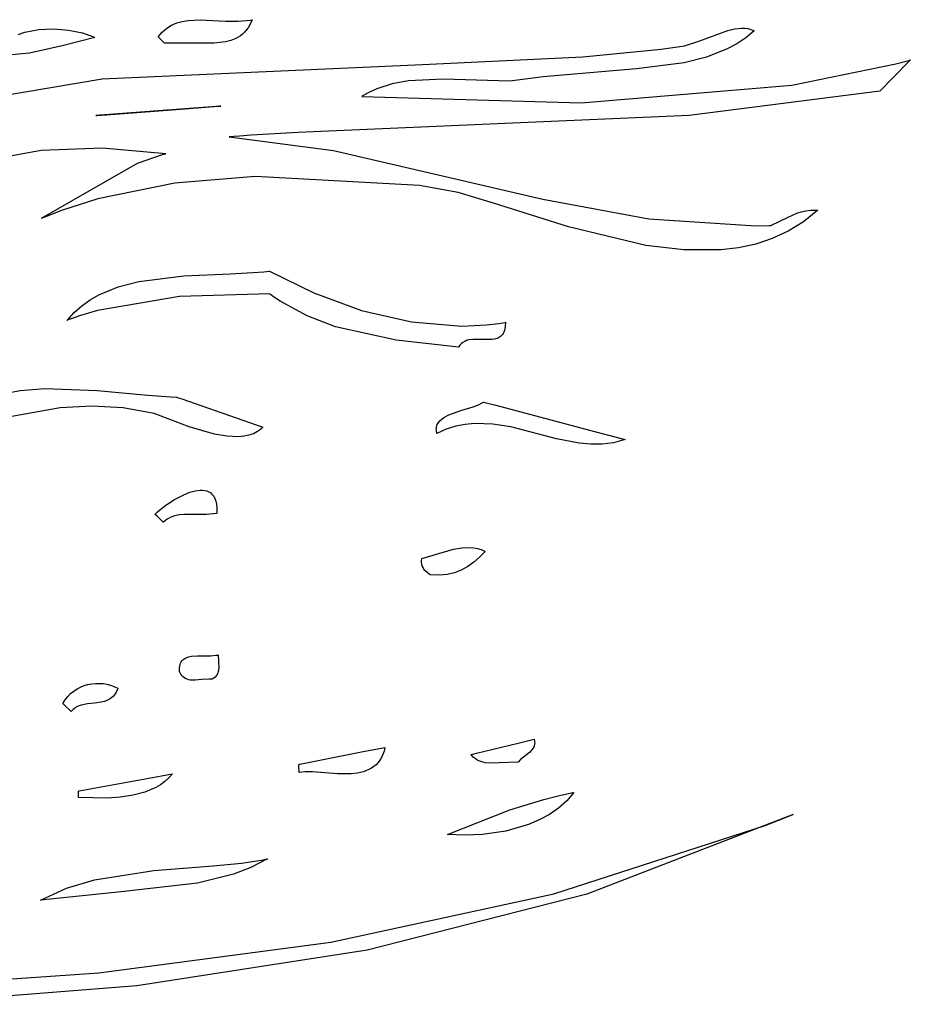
# Model space of a CAD drawing. Extents: x 21.3 to 51.6, y -34 to 34.1.
# Tile 37 of 117: x 29.8 to 31, y -18.8 to -17.4. Entities that reach past the tile are written whole.
import ezdxf

# ---------------------------------------------------------------- set-up
doc = ezdxf.new("R2010")
doc.units = 0

msp = doc.modelspace()

# ---------------------------------------------------------------- linework, layer by layer
at = {"layer": 'Layer 1', "color": 7, "linetype": 'CONTINUOUS'}
for p, q in [((29.964755, -17.453046), (29.971225, -17.449025)), ((29.971225, -17.449025), (29.978143, -17.446057)), ((29.978143, -17.446057), (29.985454, -17.444005)), ((29.985454, -17.444005), (29.993106, -17.442729)), ((29.993106, -17.442729), (30.009224, -17.441952)), ((30.009224, -17.441952), (30.043231, -17.443628)), ((30.043231, -17.443628), (30.060277, -17.443866)), ((30.060277, -17.443866), (30.076787, -17.442229)), ((30.075447, -17.449517), (30.073357, -17.452866)), ((30.078997, -17.441796), (30.075447, -17.449517)), ((30.076787, -17.442229), (30.078792, -17.441838)), ((30.078792, -17.441838), (30.078917, -17.441812)), ((30.078917, -17.441812), (30.078979, -17.441798)), ((29.765948, -17.461471), (29.774813, -17.458648)), ((29.774813, -17.458648), (29.793749, -17.455068)), ((29.793749, -17.455068), (29.813526, -17.454125)), ((29.813526, -17.454125), (29.833227, -17.455675)), ((29.833227, -17.455675), (29.851936, -17.459574)), ((29.851936, -17.459574), (29.860631, -17.46236)), ((29.860631, -17.46236), (29.864763, -17.463955)), ((29.864763, -17.463955), (29.86677, -17.464801)), ((29.953365, -17.4648), (29.958784, -17.458258)), ((29.958784, -17.458258), (29.964755, -17.453046)), ((30.063118, -17.463215), (30.056998, -17.466776)), ((30.065941, -17.461054), (30.063118, -17.463215)), ((30.068595, -17.458619), (30.065941, -17.461054)), ((30.07107, -17.455895), (30.068595, -17.458619)), ((30.073357, -17.452866), (30.07107, -17.455895)), ((30.675973, -17.470459), (30.714772, -17.456128)), ((30.714772, -17.456128), (30.724007, -17.454002)), ((30.724007, -17.454002), (30.732896, -17.453109)), ((30.732896, -17.453109), (30.737185, -17.453225)), ((30.737185, -17.453225), (30.741357, -17.453772)), ((30.749737, -17.456542), (30.738602, -17.465827)), ((30.741357, -17.453772), (30.745402, -17.454788)), ((30.745402, -17.454788), (30.749311, -17.456315)), ((30.749311, -17.456315), (30.74955, -17.456429)), ((30.74955, -17.456429), (30.74967, -17.456486)), ((30.74967, -17.456486), (30.749729, -17.456515)), ((29.824985, -17.476792), (29.781273, -17.486645)), ((29.868732, -17.465681), (29.824985, -17.476792)), ((29.86677, -17.464801), (29.867757, -17.465237)), ((29.867757, -17.465237), (29.868247, -17.465458)), ((29.868247, -17.465458), (29.868491, -17.465569)), ((29.868491, -17.465569), (29.868612, -17.465625)), ((29.868612, -17.465625), (29.868673, -17.465653)), ((29.953532, -17.464967), (29.953375, -17.464814)), ((29.955575, -17.466969), (29.953532, -17.464967)), ((29.961378, -17.472655), (29.955575, -17.466969)), ((29.962047, -17.473311), (29.961378, -17.472655)), ((29.962113, -17.473375), (29.962047, -17.473311)), ((30.027577, -17.473136), (29.962131, -17.473393)), ((30.043129, -17.471287), (30.027577, -17.473136)), ((30.050311, -17.469426), (30.043129, -17.471287)), ((30.056998, -17.466776), (30.050311, -17.469426)), ((30.625702, -17.480989), (30.656586, -17.47658)), ((30.656586, -17.47658), (30.675973, -17.470459)), ((30.726581, -17.473893), (30.713759, -17.480839)), ((30.738602, -17.465827), (30.726581, -17.473893)), ((29.781273, -17.486645), (29.757343, -17.488547)), ((30.520872, -17.491662), (30.625702, -17.480989)), ((30.713759, -17.480839), (30.686042, -17.491751)), ((29.878324, -17.520982), (30.306715, -17.501793)), ((30.306715, -17.501793), (30.520872, -17.491662)), ((30.65612, -17.499337), (30.592326, -17.507616)), ((30.686042, -17.491751), (30.65612, -17.499337)), ((30.800103, -17.52915), (30.939092, -17.500618)), ((30.956245, -17.497902), (30.917702, -17.537251)), ((30.939092, -17.500618), (30.956458, -17.496136)), ((30.958259, -17.495846), (30.956245, -17.497902)), ((30.956458, -17.496136), (30.957544, -17.495849)), ((30.957544, -17.495849), (30.958087, -17.495705)), ((30.958087, -17.495705), (30.958358, -17.495633)), ((30.958451, -17.49565), (30.958259, -17.495846)), ((30.958358, -17.495633), (30.958494, -17.495597)), ((30.958495, -17.495604), (30.958451, -17.49565)), ((30.592326, -17.507616), (30.467632, -17.518224)), ((29.674324, -17.555058), (29.878324, -17.520982)), ((30.265872, -17.527604), (30.245291, -17.534135)), ((30.287809, -17.523646), (30.265872, -17.527604)), ((30.334005, -17.521306), (30.287809, -17.523646)), ((30.423443, -17.52396), (30.334005, -17.521306)), ((30.467632, -17.518224), (30.423443, -17.52396)), ((30.518599, -17.552898), (30.800103, -17.52915)), ((30.235646, -17.538532), (30.226503, -17.543773)), ((30.245291, -17.534135), (30.235646, -17.538532)), ((30.917702, -17.537251), (30.662809, -17.569697)), ((30.225481, -17.544445), (30.518599, -17.552898)), ((30.225536, -17.544401), (30.225502, -17.544423)), ((30.225674, -17.54431), (30.225536, -17.544401)), ((30.22595, -17.54413), (30.225674, -17.54431)), ((30.226503, -17.543773), (30.22595, -17.54413)), ((30.025052, -17.55831), (29.869816, -17.569842)), ((29.871413, -17.569722), (29.884165, -17.56876)), ((29.884165, -17.56876), (29.994679, -17.56043)), ((29.994679, -17.56043), (30.033588, -17.557497)), ((30.035486, -17.557373), (30.025052, -17.55831)), ((30.033588, -17.557497), (30.036578, -17.557271)), ((30.036502, -17.557281), (30.035486, -17.557373)), ((30.036739, -17.55726), (30.036502, -17.557281)), ((30.036578, -17.557271), (30.036778, -17.557256)), ((30.036787, -17.557256), (30.036739, -17.55726)), ((29.869824, -17.569841), (29.869882, -17.569837)), ((29.869882, -17.569837), (29.870171, -17.569815)), ((29.870171, -17.569815), (29.871413, -17.569722)), ((30.662809, -17.569697), (30.140391, -17.592758)), ((30.140391, -17.592758), (30.077483, -17.596353)), ((30.048377, -17.598351), (30.048136, -17.598369)), ((30.048154, -17.598378), (30.187533, -17.616748)), ((30.050309, -17.598211), (30.048377, -17.598351)), ((30.054177, -17.597934), (30.050309, -17.598211)), ((30.061927, -17.597391), (30.054177, -17.597934)), ((30.077483, -17.596353), (30.061927, -17.597391)), ((29.797013, -17.616725), (29.638958, -17.644935)), ((29.878877, -17.613485), (29.797013, -17.616725)), ((29.96353, -17.620931), (29.878877, -17.613485)), ((29.925438, -17.633487), (29.958939, -17.622113)), ((29.958939, -17.622113), (29.963194, -17.621063)), ((29.963194, -17.621063), (29.96346, -17.621)), ((29.96346, -17.621), (29.963594, -17.620969)), ((29.96366, -17.620954), (29.96353, -17.620931)), ((29.963594, -17.620969), (29.96366, -17.620954)), ((30.187533, -17.616748), (30.467409, -17.681587)), ((29.797488, -17.7073), (29.925438, -17.633487)), ((29.975553, -17.660418), (29.872746, -17.681424)), ((30.083093, -17.651572), (29.975553, -17.660418)), ((30.302713, -17.663553), (30.083093, -17.651572)), ((30.354329, -17.672643), (30.302713, -17.663553)), ((30.401224, -17.686977), (30.354329, -17.672643)), ((29.872746, -17.681424), (29.823872, -17.697019)), ((30.501509, -17.718449), (30.401224, -17.686977)), ((30.467409, -17.681587), (30.608848, -17.708098)), ((29.823872, -17.697019), (29.800199, -17.706182)), ((30.79528, -17.705525), (30.806629, -17.700609)), ((30.806629, -17.700609), (30.81257, -17.698696)), ((30.81257, -17.698696), (30.818817, -17.697288)), ((30.834698, -17.696557), (30.815589, -17.712014)), ((30.818817, -17.697288), (30.825469, -17.696493)), ((30.825469, -17.696493), (30.832622, -17.696417)), ((30.832622, -17.696417), (30.8345, -17.696523)), ((30.8345, -17.696523), (30.834618, -17.696532)), ((30.834618, -17.696532), (30.834678, -17.696536)), ((29.797643, -17.707241), (29.797461, -17.707317)), ((29.798008, -17.707089), (29.797643, -17.707241)), ((29.798738, -17.706786), (29.798008, -17.707089)), ((29.800199, -17.706182), (29.798738, -17.706786)), ((30.608848, -17.708098), (30.751916, -17.717365)), ((30.771995, -17.716722), (30.79528, -17.705525)), ((30.815589, -17.712014), (30.795349, -17.724563)), ((30.604994, -17.743406), (30.501509, -17.718449)), ((30.751916, -17.717365), (30.769938, -17.716814)), ((30.769938, -17.716814), (30.771065, -17.716765)), ((30.771065, -17.716765), (30.771629, -17.71674)), ((30.771629, -17.71674), (30.771911, -17.716727)), ((30.771911, -17.716727), (30.771995, -17.716722)), ((30.795349, -17.724563), (30.77408, -17.734399)), ((30.77408, -17.734399), (30.751885, -17.741713)), ((30.655888, -17.749597), (30.604994, -17.743406)), ((30.705125, -17.749545), (30.655888, -17.749597)), ((30.728866, -17.746698), (30.705125, -17.749545)), ((30.751885, -17.741713), (30.728866, -17.746698)), ((30.049409, -17.781325), (30.079663, -17.779793)), ((30.079663, -17.779793), (30.094368, -17.778676)), ((30.094368, -17.778676), (30.101583, -17.777989)), ((30.101583, -17.777989), (30.101807, -17.777966)), ((30.101807, -17.777966), (30.101919, -17.777955)), ((30.101919, -17.777955), (30.101975, -17.777949)), ((30.102031, -17.77795), (30.161299, -17.807087)), ((29.899659, -17.798834), (29.927517, -17.791568)), ((29.927517, -17.791568), (29.987504, -17.784153)), ((29.987504, -17.784153), (30.049409, -17.781325)), ((29.873981, -17.809452), (29.899659, -17.798834)), ((29.85105, -17.824157), (29.862137, -17.816247)), ((29.862137, -17.816247), (29.873981, -17.809452)), ((29.981917, -17.811889), (29.872112, -17.830637)), ((30.10233, -17.808322), (29.981917, -17.811889)), ((30.102393, -17.808361), (30.10236, -17.808337)), ((30.102657, -17.808557), (30.102393, -17.808361)), ((30.103187, -17.808947), (30.102657, -17.808557)), ((30.107446, -17.812013), (30.103187, -17.808947)), ((30.116091, -17.817854), (30.107446, -17.812013)), ((30.15222, -17.837611), (30.116091, -17.817854)), ((30.161299, -17.807087), (30.225157, -17.83034)), ((29.840792, -17.833272), (29.85105, -17.824157)), ((29.872112, -17.830637), (29.848311, -17.837675)), ((30.225157, -17.83034), (30.291683, -17.845714)), ((29.831433, -17.843685), (29.840792, -17.833272)), ((29.831502, -17.843663), (29.831461, -17.843679)), ((29.831585, -17.843631), (29.831502, -17.843663)), ((29.831752, -17.843567), (29.831585, -17.843631)), ((29.83714, -17.841544), (29.831752, -17.843567)), ((29.848311, -17.837675), (29.83714, -17.841544)), ((30.190462, -17.852309), (30.15222, -17.837611)), ((30.291683, -17.845714), (30.358956, -17.851218)), ((30.271339, -17.870323), (30.190462, -17.852309)), ((30.358956, -17.851218), (30.392271, -17.849645)), ((30.392271, -17.849645), (30.408743, -17.847669)), ((30.408743, -17.847669), (30.41692, -17.846369)), ((30.416116, -17.857262), (30.415374, -17.859328)), ((30.417116, -17.852345), (30.416116, -17.857262)), ((30.41692, -17.846369), (30.417175, -17.846325)), ((30.417419, -17.846287), (30.417116, -17.852345)), ((30.417175, -17.846325), (30.417302, -17.846303)), ((30.417302, -17.846303), (30.417366, -17.846292)), ((30.354828, -17.879488), (30.271339, -17.870323)), ((30.362929, -17.87172), (30.360606, -17.873089)), ((30.365415, -17.870671), (30.362929, -17.87172)), ((30.368042, -17.869902), (30.365415, -17.870671)), ((30.373631, -17.869057), (30.368042, -17.869902)), ((30.390883, -17.869305), (30.373631, -17.869057)), ((30.399141, -17.869237), (30.390883, -17.869305)), ((30.402947, -17.868754), (30.399141, -17.869237)), ((30.40645, -17.867819), (30.402947, -17.868754)), ((30.408067, -17.867146), (30.40645, -17.867819)), ((30.409584, -17.866317), (30.408067, -17.867146)), ((30.410992, -17.865317), (30.409584, -17.866317)), ((30.412284, -17.864133), (30.410992, -17.865317)), ((30.41345, -17.86275), (30.412284, -17.864133)), ((30.414483, -17.861153), (30.41345, -17.86275)), ((30.415374, -17.859328), (30.414483, -17.861153)), ((30.356533, -17.876935), (30.354828, -17.879488)), ((30.358466, -17.874815), (30.356533, -17.876935)), ((30.360606, -17.873089), (30.358466, -17.874815)), ((29.737612, -17.943183), (29.768834, -17.937213)), ((29.768834, -17.937213), (29.80216, -17.934866)), ((29.80216, -17.934866), (29.871677, -17.937446)), ((29.871677, -17.937446), (29.939264, -17.943724)), ((29.939264, -17.943724), (29.970178, -17.945999)), ((29.970178, -17.945999), (29.97746, -17.946326)), ((29.97746, -17.946326), (29.977685, -17.946334)), ((29.977685, -17.946334), (29.977797, -17.946338)), ((29.977797, -17.946338), (29.977853, -17.94634)), ((29.977931, -17.946353), (29.97807, -17.946401)), ((29.97807, -17.946401), (29.978671, -17.94661)), ((29.978671, -17.94661), (29.984946, -17.948786)), ((29.984946, -17.948786), (30.093026, -17.986268)), ((29.822326, -17.960678), (29.739845, -17.975415)), ((29.864443, -17.958367), (29.822326, -17.960678)), ((29.906429, -17.960627), (29.864443, -17.958367)), ((29.947746, -17.968358), (29.906429, -17.960627)), ((30.357798, -17.964364), (30.374452, -17.959069)), ((30.374452, -17.959069), (30.382055, -17.956087)), ((30.382055, -17.956087), (30.385501, -17.954425)), ((30.385501, -17.954425), (30.387114, -17.95354)), ((30.387114, -17.95354), (30.387889, -17.953083)), ((30.387889, -17.953083), (30.38808, -17.952967)), ((30.38808, -17.952967), (30.388127, -17.952938)), ((30.388151, -17.952931), (30.388218, -17.952948)), ((30.388218, -17.952948), (30.388546, -17.953035)), ((30.388546, -17.953035), (30.389954, -17.953408)), ((30.389954, -17.953408), (30.404416, -17.957236)), ((30.404416, -17.957236), (30.529725, -17.990407)), ((29.994591, -17.986), (29.947746, -17.968358)), ((30.329873, -17.977869), (30.332331, -17.975648)), ((30.332331, -17.975648), (30.335183, -17.973629)), ((30.335183, -17.973629), (30.341874, -17.970098)), ((30.341874, -17.970098), (30.357798, -17.964364)), ((30.028658, -17.995705), (29.994591, -17.986)), ((30.088701, -17.990609), (30.086128, -17.992375)), ((30.091107, -17.988612), (30.088701, -17.990609)), ((30.093339, -17.986378), (30.091107, -17.988612)), ((30.093026, -17.986268), (30.09327, -17.986353)), ((30.09327, -17.986353), (30.093326, -17.986373)), ((30.324986, -17.989274), (30.325098, -17.987595)), ((30.325034, -17.991035), (30.324986, -17.989274)), ((30.325098, -17.987595), (30.325366, -17.985995)), ((30.325366, -17.985995), (30.325782, -17.98447)), ((30.338374, -17.989256), (30.325639, -17.994814)), ((30.325782, -17.98447), (30.32634, -17.983017)), ((30.32634, -17.983017), (30.327035, -17.981634)), ((30.327035, -17.981634), (30.327859, -17.980317)), ((30.327859, -17.980317), (30.329873, -17.977869)), ((30.350986, -17.985295), (30.338374, -17.989256)), ((30.363485, -17.982772), (30.350986, -17.985295)), ((30.375881, -17.981528), (30.363485, -17.982772)), ((30.400405, -17.982239), (30.375881, -17.981528)), ((30.424636, -17.986158), (30.400405, -17.982239)), ((30.485642, -18.00193), (30.424636, -17.986158)), ((30.529725, -17.990407), (30.573842, -18.002085)), ((30.0451, -17.998463), (30.028658, -17.995705)), ((30.060489, -17.999159), (30.0451, -17.998463)), ((30.067634, -17.998578), (30.060489, -17.999159)), ((30.07433, -17.997296), (30.067634, -17.998578)), ((30.080515, -17.995249), (30.07433, -17.997296)), ((30.086128, -17.992375), (30.080515, -17.995249)), ((30.325639, -17.994814), (30.325034, -17.991035)), ((30.516044, -18.007943), (30.485642, -18.00193)), ((30.577473, -18.003047), (30.561985, -18.00721)), ((30.573842, -18.002085), (30.577231, -18.002982)), ((30.577231, -18.002982), (30.577457, -18.003042)), ((30.531291, -18.009328), (30.516044, -18.007943)), ((30.546598, -18.009193), (30.531291, -18.009328)), ((30.561985, -18.00721), (30.546598, -18.009193)), ((29.974121, -18.083572), (29.988338, -18.076219)), ((29.988338, -18.076219), (29.995587, -18.073428)), ((29.995587, -18.073428), (30.002675, -18.071496)), ((30.002675, -18.071496), (30.009411, -18.070624)), ((30.009411, -18.070624), (30.012588, -18.070649)), ((30.012588, -18.070649), (30.015604, -18.071014)), ((30.015604, -18.071014), (30.018437, -18.071745)), ((30.018437, -18.071745), (30.021062, -18.072866)), ((30.021062, -18.072866), (30.023456, -18.074404)), ((30.023456, -18.074404), (30.024559, -18.075337)), ((30.024559, -18.075337), (30.025595, -18.076383)), ((30.025595, -18.076383), (30.027454, -18.078828)), ((30.027454, -18.078828), (30.02901, -18.081765)), ((30.02901, -18.081765), (30.030239, -18.085219)), ((29.952167, -18.09973), (29.961554, -18.091946)), ((29.961554, -18.091946), (29.974121, -18.083572)), ((30.030239, -18.085219), (30.031118, -18.089214)), ((30.031118, -18.089214), (30.031621, -18.093777)), ((30.031621, -18.093777), (30.031604, -18.102039)), ((29.949143, -18.102897), (29.952167, -18.09973)), ((29.949353, -18.103103), (29.949157, -18.102911)), ((29.951907, -18.105605), (29.949353, -18.103103)), ((29.959162, -18.11271), (29.951907, -18.105605)), ((29.966193, -18.108829), (29.963476, -18.110663)), ((29.969056, -18.107303), (29.966193, -18.108829)), ((29.975173, -18.105068), (29.969056, -18.107303)), ((29.981729, -18.103743), (29.975173, -18.105068)), ((29.988625, -18.103116), (29.981729, -18.103743)), ((30.01763, -18.10331), (29.988625, -18.103116)), ((30.031604, -18.102039), (30.01763, -18.10331)), ((29.959999, -18.113531), (29.959162, -18.11271)), ((29.96008, -18.11361), (29.959999, -18.113531)), ((29.960154, -18.113582), (29.960116, -18.11362)), ((29.960306, -18.113429), (29.960154, -18.113582)), ((29.960919, -18.112831), (29.960306, -18.113429)), ((29.963476, -18.110663), (29.960919, -18.112831)), ((30.347894, -18.149351), (30.359186, -18.147703)), ((30.359186, -18.147703), (30.370056, -18.147358)), ((30.370056, -18.147358), (30.37522, -18.14778)), ((30.37522, -18.14778), (30.380145, -18.148657)), ((30.30568, -18.162129), (30.347894, -18.149351)), ((30.382897, -18.160237), (30.375149, -18.167025)), ((30.380145, -18.148657), (30.384784, -18.15003)), ((30.390218, -18.152571), (30.382897, -18.160237)), ((30.384784, -18.15003), (30.389093, -18.151942)), ((30.389093, -18.151942), (30.390114, -18.15251)), ((30.390114, -18.15251), (30.390177, -18.152546)), ((30.305313, -18.16691), (30.305392, -18.164117)), ((30.305619, -18.169489), (30.305313, -18.16691)), ((30.305392, -18.164117), (30.305588, -18.162636)), ((30.305588, -18.162636), (30.305655, -18.162257)), ((30.306265, -18.171864), (30.305619, -18.169489)), ((30.305655, -18.162257), (30.305673, -18.162161)), ((30.307211, -18.174045), (30.306265, -18.171864)), ((30.308412, -18.176046), (30.307211, -18.174045)), ((30.36695, -18.172838), (30.358273, -18.17758)), ((30.375149, -18.167025), (30.36695, -18.172838)), ((30.309826, -18.177876), (30.308412, -18.176046)), ((30.313121, -18.181069), (30.309826, -18.177876)), ((30.316753, -18.183716), (30.313121, -18.181069)), ((30.329131, -18.184413), (30.316753, -18.183716)), ((30.339389, -18.183464), (30.329131, -18.184413)), ((30.349095, -18.181154), (30.339389, -18.183464)), ((30.358273, -18.17758), (30.349095, -18.181154)), ((29.993866, -18.293441), (29.99765, -18.292608)), ((29.99765, -18.292608), (30.005965, -18.291895)), ((30.005965, -18.291895), (30.023279, -18.291944)), ((30.023279, -18.291944), (30.030961, -18.291366)), ((30.030961, -18.291366), (30.032667, -18.291045)), ((30.032667, -18.291045), (30.033482, -18.290851)), ((30.033482, -18.290851), (30.033532, -18.290839)), ((30.033564, -18.29083), (30.034316, -18.308424)), ((29.981686, -18.307947), (29.981984, -18.305725)), ((29.981984, -18.305725), (29.982474, -18.303715)), ((29.982474, -18.303715), (29.983147, -18.301907)), ((29.983147, -18.301907), (29.983993, -18.30029)), ((29.983993, -18.30029), (29.985, -18.298853)), ((29.985, -18.298853), (29.986159, -18.297587)), ((29.986159, -18.297587), (29.987459, -18.29648)), ((29.987459, -18.29648), (29.98889, -18.295522)), ((29.98889, -18.295522), (29.990442, -18.294704)), ((29.990442, -18.294704), (29.993866, -18.293441)), ((29.98171, -18.313069), (29.981686, -18.307947)), ((29.981736, -18.313127), (29.981717, -18.313084)), ((29.981815, -18.313297), (29.981736, -18.313127)), ((29.982134, -18.313959), (29.981815, -18.313297)), ((29.983495, -18.316369), (29.982134, -18.313959)), ((29.984983, -18.318412), (29.983495, -18.316369)), ((29.986589, -18.320116), (29.984983, -18.318412)), ((30.030879, -18.318832), (30.02936, -18.320552)), ((30.032076, -18.316965), (30.030879, -18.318832)), ((30.032985, -18.314971), (30.032076, -18.316965)), ((30.033639, -18.31287), (30.032985, -18.314971)), ((30.034316, -18.308424), (30.033639, -18.31287)), ((29.849472, -18.333885), (29.85436, -18.331957)), ((29.85436, -18.331957), (29.859385, -18.330505)), ((29.859385, -18.330505), (29.864496, -18.32952)), ((29.864496, -18.32952), (29.869641, -18.328993)), ((29.869641, -18.328993), (29.879829, -18.329283)), ((29.879829, -18.329283), (29.884768, -18.330083)), ((29.884768, -18.330083), (29.889536, -18.331306)), ((29.889536, -18.331306), (29.894081, -18.332946)), ((29.988303, -18.321508), (29.986589, -18.320116)), ((29.990117, -18.322614), (29.988303, -18.321508)), ((29.99202, -18.323462), (29.990117, -18.322614)), ((29.994006, -18.324079), (29.99202, -18.323462)), ((29.996063, -18.32449), (29.994006, -18.324079)), ((29.998183, -18.324725), (29.996063, -18.32449)), ((30.002576, -18.324768), (29.998183, -18.324725)), ((30.011716, -18.323905), (30.002576, -18.324768)), ((30.020845, -18.323215), (30.011716, -18.323905)), ((30.025222, -18.323472), (30.020845, -18.323215)), ((30.027486, -18.322105), (30.025222, -18.323472)), ((30.02936, -18.320552), (30.027486, -18.322105)), ((29.832318, -18.346526), (29.836143, -18.342609)), ((29.836143, -18.342609), (29.840312, -18.339203)), ((29.840312, -18.339203), (29.844772, -18.336297)), ((29.844772, -18.336297), (29.849472, -18.333885)), ((29.894478, -18.344786), (29.892917, -18.346488)), ((29.894081, -18.332946), (29.898351, -18.334994)), ((29.895923, -18.342865), (29.894478, -18.344786)), ((29.897243, -18.340709), (29.895923, -18.342865)), ((29.899474, -18.33563), (29.897243, -18.340709)), ((29.898351, -18.334994), (29.89937, -18.335569)), ((29.89937, -18.335569), (29.899433, -18.335606)), ((29.8259, -18.355923), (29.828886, -18.350961)), ((29.826109, -18.356131), (29.825913, -18.355938)), ((29.828663, -18.358632), (29.826109, -18.356131)), ((29.835918, -18.365738), (29.828663, -18.358632)), ((29.828886, -18.350961), (29.832318, -18.346526)), ((29.850253, -18.358126), (29.846435, -18.359446)), ((29.858993, -18.35642), (29.850253, -18.358126)), ((29.868171, -18.355389), (29.858993, -18.35642)), ((29.877246, -18.354046), (29.868171, -18.355389)), ((29.881575, -18.352951), (29.877246, -18.354046)), ((29.885675, -18.351408), (29.881575, -18.352951)), ((29.889478, -18.349294), (29.885675, -18.351408)), ((29.891247, -18.347986), (29.889478, -18.349294)), ((29.892917, -18.346488), (29.891247, -18.347986)), ((29.836755, -18.366558), (29.835918, -18.365738)), ((29.836836, -18.366638), (29.836755, -18.366558)), ((29.838218, -18.365044), (29.83686, -18.366661)), ((29.839681, -18.36361), (29.838218, -18.365044)), ((29.841241, -18.362347), (29.839681, -18.36361)), ((29.842892, -18.36124), (29.841241, -18.362347)), ((29.846435, -18.359446), (29.842892, -18.36124)), ((30.378593, -18.422292), (30.434472, -18.408784)), ((30.434472, -18.408784), (30.454145, -18.404029)), ((30.454145, -18.404029), (30.455657, -18.403663)), ((30.455657, -18.403663), (30.455758, -18.403639)), ((30.455765, -18.403637), (30.456354, -18.406313)), ((30.45622, -18.411036), (30.455944, -18.412104)), ((30.456404, -18.409926), (30.45622, -18.411036)), ((30.456354, -18.406313), (30.456491, -18.408771)), ((30.456491, -18.408771), (30.456404, -18.409926)), ((30.151293, -18.435319), (30.227266, -18.420167)), ((30.227266, -18.420167), (30.254012, -18.414832)), ((30.253601, -18.423867), (30.251783, -18.427926)), ((30.255084, -18.419364), (30.253601, -18.423867)), ((30.254012, -18.414832), (30.256067, -18.414422)), ((30.256214, -18.414395), (30.255084, -18.419364)), ((30.256067, -18.414422), (30.256204, -18.414395)), ((30.371381, -18.424103), (30.371347, -18.424061)), ((30.371369, -18.424039), (30.371516, -18.424003)), ((30.371517, -18.424272), (30.371381, -18.424103)), ((30.371516, -18.424003), (30.372144, -18.423851)), ((30.372065, -18.424932), (30.371517, -18.424272)), ((30.374342, -18.427332), (30.372065, -18.424932)), ((30.372144, -18.423851), (30.378593, -18.422292)), ((30.445439, -18.42426), (30.441373, -18.427453)), ((30.449316, -18.4211), (30.445439, -18.42426)), ((30.452662, -18.417785), (30.449316, -18.4211)), ((30.45403, -18.416009), (30.452662, -18.417785)), ((30.455138, -18.414123), (30.45403, -18.416009)), ((30.455944, -18.412104), (30.455138, -18.414123)), ((30.141429, -18.437495), (30.141427, -18.437301)), ((30.141455, -18.440023), (30.141429, -18.437495)), ((30.141432, -18.437286), (30.141472, -18.437278)), ((30.141472, -18.437278), (30.141671, -18.437238)), ((30.141671, -18.437238), (30.142525, -18.437068)), ((30.142525, -18.437068), (30.151293, -18.435319)), ((30.244525, -18.437643), (30.24157, -18.440134)), ((30.247226, -18.434792), (30.244525, -18.437643)), ((30.249652, -18.43156), (30.247226, -18.434792)), ((30.251783, -18.427926), (30.249652, -18.43156)), ((30.376746, -18.429365), (30.374342, -18.427332)), ((30.379267, -18.431059), (30.376746, -18.429365)), ((30.381897, -18.432441), (30.379267, -18.431059)), ((30.384626, -18.433538), (30.381897, -18.432441)), ((30.390346, -18.434983), (30.384626, -18.433538)), ((30.396354, -18.43561), (30.390346, -18.434983)), ((30.408944, -18.43527), (30.396354, -18.43561)), ((30.434379, -18.434243), (30.408944, -18.43527)), ((30.437666, -18.430669), (30.434379, -18.434243)), ((30.441373, -18.427453), (30.437666, -18.430669)), ((29.940597, -18.455698), (29.969871, -18.450338)), ((29.97228, -18.449898), (29.9676, -18.455255)), ((29.969871, -18.450338), (29.97212, -18.449926)), ((29.97212, -18.449926), (29.97227, -18.449899)), ((30.141531, -18.447205), (30.141455, -18.440023)), ((30.14154, -18.448033), (30.141531, -18.447205)), ((30.141541, -18.448114), (30.14154, -18.448033)), ((30.145394, -18.447456), (30.141541, -18.448137)), ((30.149719, -18.447115), (30.145394, -18.447456)), ((30.159573, -18.447224), (30.149719, -18.447115)), ((30.175861, -18.448454), (30.159573, -18.447224)), ((30.193476, -18.449723), (30.175861, -18.448454)), ((30.211146, -18.449669), (30.193476, -18.449723)), ((30.219605, -18.44872), (30.211146, -18.449669)), ((30.227601, -18.446928), (30.219605, -18.44872)), ((30.234975, -18.444123), (30.227601, -18.446928)), ((30.23838, -18.442287), (30.234975, -18.444123)), ((30.24157, -18.440134), (30.23838, -18.442287)), ((29.857446, -18.470924), (29.940597, -18.455698)), ((29.956363, -18.464317), (29.94991, -18.468068)), ((29.962277, -18.460054), (29.956363, -18.464317)), ((29.9676, -18.455255), (29.962277, -18.460054)), ((29.846649, -18.473068), (29.846647, -18.472912)), ((29.84667, -18.47509), (29.846649, -18.473068)), ((29.846653, -18.4729), (29.846697, -18.472892)), ((29.84673, -18.480836), (29.84667, -18.47509)), ((29.846697, -18.472892), (29.846914, -18.472852)), ((29.846914, -18.472852), (29.847849, -18.472681)), ((29.847849, -18.472681), (29.857446, -18.470924)), ((29.935591, -18.47413), (29.919734, -18.478429)), ((29.94991, -18.468068), (29.935591, -18.47413)), ((30.489518, -18.478836), (30.499339, -18.476602)), ((30.508587, -18.474705), (30.499291, -18.485845)), ((30.499339, -18.476602), (30.50404, -18.475609)), ((30.50404, -18.475609), (30.506334, -18.475146)), ((30.506334, -18.475146), (30.507466, -18.474922)), ((30.507466, -18.474922), (30.508028, -18.474812)), ((30.508028, -18.474812), (30.508309, -18.474758)), ((30.508309, -18.474758), (30.508448, -18.474731)), ((30.508448, -18.474731), (30.508518, -18.474718)), ((29.846737, -18.481499), (29.84673, -18.480836)), ((29.846737, -18.481564), (29.846737, -18.481499)), ((29.885055, -18.482492), (29.846738, -18.481582)), ((29.902751, -18.481153), (29.885055, -18.482492)), ((29.919734, -18.478429), (29.902751, -18.481153)), ((30.423374, -18.497836), (30.468503, -18.484209)), ((30.468503, -18.484209), (30.489518, -18.478836)), ((30.499291, -18.485845), (30.488382, -18.495654)), ((30.339891, -18.530716), (30.423374, -18.497836)), ((30.488382, -18.495654), (30.476097, -18.504179)), ((30.462673, -18.511468), (30.448346, -18.517568)), ((30.476097, -18.504179), (30.462673, -18.511468)), ((30.801854, -18.504222), (30.526174, -18.610616)), ((30.764449, -18.519086), (30.798401, -18.505624)), ((30.798401, -18.505624), (30.800513, -18.504767)), ((30.800513, -18.504767), (30.801568, -18.504337)), ((30.801568, -18.504337), (30.801831, -18.50423)), ((30.417932, -18.526395), (30.38675, -18.53104)), ((30.448346, -18.517568), (30.417932, -18.526395)), ((30.482173, -18.610292), (30.764449, -18.519086)), ((30.362471, -18.532001), (30.339891, -18.530716)), ((30.38675, -18.53104), (30.362471, -18.532001)), ((30.026932, -18.572793), (30.06444, -18.569136)), ((30.06444, -18.569136), (30.08227, -18.566673)), ((30.099334, -18.563599), (30.077122, -18.57484)), ((30.08227, -18.566673), (30.090905, -18.565221)), ((30.090905, -18.565221), (30.095147, -18.564432)), ((30.095147, -18.564432), (30.097248, -18.56402)), ((30.097248, -18.56402), (30.098294, -18.563811)), ((30.098294, -18.563811), (30.098815, -18.563705)), ((30.098815, -18.563705), (30.099076, -18.563651)), ((30.099076, -18.563651), (30.099206, -18.563625)), ((30.099206, -18.563625), (30.099271, -18.563611)), ((29.86829, -18.591329), (29.947579, -18.579009)), ((29.947579, -18.579009), (30.026932, -18.572793)), ((30.077122, -18.57484), (30.054039, -18.58379)), ((29.830861, -18.602615), (29.86829, -18.591329)), ((30.054039, -18.58379), (30.005733, -18.596104)), ((29.796076, -18.618834), (29.830861, -18.602615)), ((29.903862, -18.607367), (29.796076, -18.618834)), ((30.005733, -18.596104), (29.903862, -18.607367)), ((30.183953, -18.674693), (30.482173, -18.610292)), ((30.526174, -18.610616), (30.232372, -18.685519)), ((29.87403, -18.715847), (30.183953, -18.674693)), ((30.232372, -18.685519), (29.924911, -18.733184)), ((29.556646, -18.737308), (29.87403, -18.715847)), ((29.924911, -18.733184), (29.608258, -18.757865))]:
    msp.add_line(p, q, dxfattribs=at)

doc.saveas('drawing.dxf')
